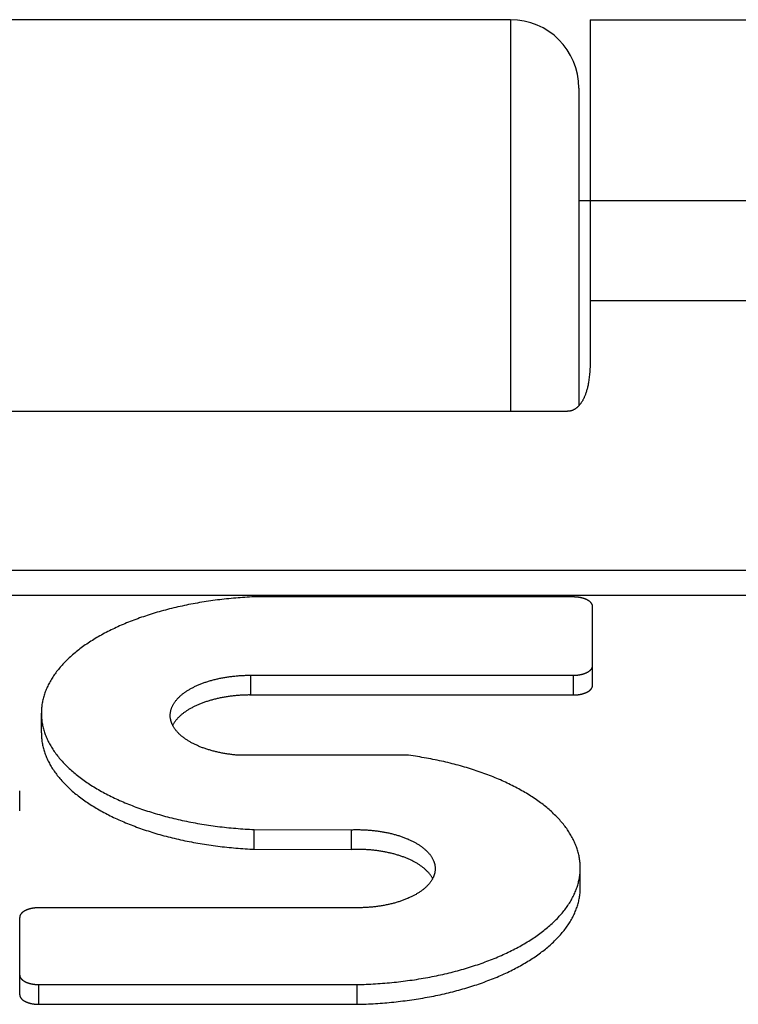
# Model space of a CAD drawing. Header units: inches. Extents: x 0 to 94.4, y 0 to 61.1.
# Tile 66 of 112: x 41.759 to 42.075, y 54.814 to 55.246. Entities that reach past the tile are written whole.
import ezdxf

# ---------------------------------------------------------------- set-up
doc = ezdxf.new("R2010")
doc.units = ezdxf.units.IN
doc.header["$LTSCALE"] = 5.194444
doc.header["$MEASUREMENT"] = 0
doc.layers.add('DOOR_ASSEMBLY', color=7, linetype='CONTINUOUS')

msp = doc.modelspace()

# ---------------------------------------------------------------- linework, layer by layer
at = {"layer": 'DOOR_ASSEMBLY', "color": 7, "linetype": 'Continuous'}
for p, q in [((41.9747, 55.24588), (41.2947, 55.24588)), ((41.9747, 55.24588), (41.9747, 55.07402)), ((42.0097, 55.24588), (42.3717, 55.24588)), ((42.0047, 55.21588), (42.0047, 55.07648)), ((42.0097, 55.16638), (42.0047, 55.16638)), ((42.0097, 55.1226), (42.37191, 55.1226)), ((41.2697, 55.07402), (41.9997, 55.07402)), ((40.8977, 55.00427), (42.3717, 55.00427)), ((40.8977, 54.99338), (42.3717, 54.99338)), ((42.0023, 54.99254), (41.86118, 54.99254)), ((42.0107, 54.95373), (42.0107, 54.98834)), ((41.8602, 54.95819), (42.0023, 54.95819)), ((41.86066, 54.94953), (41.86066, 54.95819)), ((42.0023, 54.94953), (42.0023, 54.95819)), ((41.8602, 54.94953), (42.0023, 54.94953)), ((41.7688, 54.93288), (41.7688, 54.94154)), ((41.92898, 54.92319), (41.85418, 54.92319)), ((41.7593, 54.89868), (41.7593, 54.90744)), ((41.86225, 54.89049), (41.90497, 54.8904)), ((41.86225, 54.88183), (41.86225, 54.89049)), ((41.90497, 54.88174), (41.90497, 54.8904)), ((41.86225, 54.88183), (41.90497, 54.88174)), ((42.0053, 54.86498), (42.0053, 54.87379)), ((41.90777, 54.85614), (41.7677, 54.85614)), ((41.7593, 54.81798), (41.7593, 54.85194)), ((41.7677, 54.82244), (41.90732, 54.82244)), ((41.7677, 54.81378), (41.7677, 54.82244)), ((41.90732, 54.81378), (41.90732, 54.82244)), ((41.7677, 54.81378), (41.90732, 54.81378))]:
    msp.add_line(p, q, dxfattribs=at)
for points in [[(42.0097, 55.24588), (42.00969, 55.09751), (42.00969, 55.09666), (42.00967, 55.09582), (42.00965, 55.09499), (42.00962, 55.09418), (42.00959, 55.09338), (42.00955, 55.09261), (42.0095, 55.09188), (42.00945, 55.09117), (42.00939, 55.0905), (42.00933, 55.08986), (42.00927, 55.08924), (42.0092, 55.08865), (42.00912, 55.08808), (42.00904, 55.08753), (42.00896, 55.08701), (42.00888, 55.0865), (42.00879, 55.08602), (42.0087, 55.08555), (42.0086, 55.0851), (42.0085, 55.08467), (42.00841, 55.08425), (42.0083, 55.08385), (42.0082, 55.08346), (42.0081, 55.08309), (42.00799, 55.08273), (42.00788, 55.08238), (42.00777, 55.08204), (42.00765, 55.08171), (42.00754, 55.0814), (42.00742, 55.08109), (42.00731, 55.0808), (42.00719, 55.08052), (42.00707, 55.08025), (42.00695, 55.07998), (42.00683, 55.07973), (42.00671, 55.07948), (42.00659, 55.07925), (42.00647, 55.07902), (42.00635, 55.07879), (42.00623, 55.07858), (42.0061, 55.07838), (42.00598, 55.07818), (42.00586, 55.07799), (42.00574, 55.0778), (42.00561, 55.07762), (42.00549, 55.07745), (42.00537, 55.07729), (42.00524, 55.07713), (42.00512, 55.07697), (42.005, 55.07682), (42.00488, 55.07668), (42.00476, 55.07654), (42.00463, 55.07641), (42.00451, 55.07628), (42.00439, 55.07616), (42.00427, 55.07604), (42.00415, 55.07593), (42.00403, 55.07582), (42.00391, 55.07572), (42.0038, 55.07562), (42.00368, 55.07552), (42.00356, 55.07543), (42.00344, 55.07534), (42.00333, 55.07525), (42.00321, 55.07517), (42.00309, 55.07509), (42.00298, 55.07502), (42.00286, 55.07495), (42.00275, 55.07488), (42.00264, 55.07482), (42.00252, 55.07475), (42.00241, 55.07469), (42.0023, 55.07464), (42.00219, 55.07458), (42.00207, 55.07453), (42.00196, 55.07449), (42.00185, 55.07444), (42.00174, 55.0744), (42.00163, 55.07436), (42.00152, 55.07432), (42.00141, 55.07428), (42.0013, 55.07425), (42.0012, 55.07422), (42.00109, 55.07419), (42.00098, 55.07417), (42.00087, 55.07414), (42.00076, 55.07412), (42.00066, 55.0741), (42.00055, 55.07408), (42.00044, 55.07407), (42.00034, 55.07405), (42.00023, 55.07404), (42.00012, 55.07403), (42.00002, 55.07403), (41.99991, 55.07402), (41.9998, 55.07402), (41.9997, 55.07402)], [(42.0097, 55.1665), (42.37191, 55.1665)], [(42.0097, 55.16647), (42.37191, 55.16647)], [(41.86118, 54.99254), (41.86017, 54.99249), (41.85915, 54.99243), (41.85813, 54.99237), (41.85712, 54.9923), (41.85611, 54.99223), (41.8551, 54.99215), (41.85409, 54.99207), (41.85308, 54.99198), (41.85207, 54.99188), (41.85107, 54.99179), (41.85007, 54.99168), (41.84907, 54.99157), (41.84807, 54.99146), (41.84708, 54.99134), (41.84608, 54.99122), (41.84509, 54.99109), (41.8441, 54.99096), (41.84312, 54.99082), (41.84214, 54.99068), (41.84116, 54.99053), (41.84018, 54.99038), (41.83921, 54.99022), (41.83824, 54.99005), (41.83727, 54.98989), (41.83631, 54.98972), (41.83535, 54.98954), (41.83439, 54.98936), (41.83344, 54.98917), (41.83249, 54.98898), (41.83155, 54.98878), (41.83061, 54.98858), (41.82967, 54.98838), (41.82874, 54.98817), (41.82781, 54.98795), (41.82688, 54.98773), (41.82596, 54.98751), (41.82505, 54.98728), (41.82414, 54.98705), (41.82323, 54.98681), (41.82233, 54.98657), (41.82143, 54.98632), (41.82054, 54.98607), (41.81966, 54.98581), (41.81877, 54.98555), (41.8179, 54.98529), (41.81703, 54.98502), (41.81616, 54.98475), (41.8153, 54.98447), (41.81445, 54.98419), (41.8136, 54.9839), (41.81276, 54.98361), (41.81192, 54.98332), (41.81109, 54.98302), (41.81027, 54.98272), (41.80945, 54.98241), (41.80863, 54.9821), (41.80783, 54.98179), (41.80703, 54.98147), (41.80623, 54.98114), (41.80545, 54.98082), (41.80467, 54.98049), (41.80389, 54.98015), (41.80312, 54.97981), (41.80236, 54.97947), (41.80161, 54.97913), (41.80086, 54.97878), (41.80012, 54.97842), (41.79939, 54.97807), (41.79866, 54.97771), (41.79795, 54.97734), (41.79724, 54.97697), (41.79653, 54.9766), (41.79584, 54.97623), (41.79515, 54.97585), (41.79447, 54.97547), (41.79379, 54.97508), (41.79313, 54.97469), (41.79247, 54.9743), (41.79182, 54.97391), (41.79118, 54.97351), (41.79054, 54.97311), (41.78992, 54.9727), (41.7893, 54.9723), (41.78869, 54.97188), (41.78809, 54.97147), (41.78749, 54.97105), (41.78691, 54.97063), (41.78633, 54.97021), (41.78576, 54.96979), (41.78521, 54.96936), (41.78465, 54.96893), (41.78411, 54.96849), (41.78358, 54.96806), (41.78305, 54.96762), (41.78254, 54.96718), (41.78203, 54.96673), (41.78153, 54.96629), (41.78104, 54.96584), (41.78056, 54.96538), (41.78009, 54.96493), (41.77963, 54.96447), (41.77918, 54.96402), (41.77873, 54.96355), (41.7783, 54.96309), (41.77787, 54.96263), (41.77745, 54.96216), (41.77705, 54.96169), (41.77665, 54.96122), (41.77626, 54.96075), (41.77588, 54.96027), (41.77551, 54.95979), (41.77516, 54.95931), (41.77481, 54.95883), (41.77446, 54.95835), (41.77413, 54.95787), (41.77381, 54.95738), (41.7735, 54.95689), (41.7732, 54.95641), (41.77291, 54.95591), (41.77263, 54.95542), (41.77235, 54.95493), (41.77209, 54.95444), (41.77184, 54.95394), (41.7716, 54.95344), (41.77136, 54.95294), (41.77114, 54.95245), (41.77093, 54.95195), (41.77073, 54.95144), (41.77053, 54.95094), (41.77035, 54.95044), (41.77018, 54.94993), (41.77002, 54.94943), (41.76986, 54.94892), (41.76972, 54.94842), (41.76959, 54.94791), (41.76947, 54.9474), (41.76936, 54.94689), (41.76925, 54.94638), (41.76916, 54.94587), (41.76908, 54.94536), (41.76901, 54.94485), (41.76895, 54.94434), (41.7689, 54.94383), (41.76886, 54.94332), (41.76883, 54.94281), (41.76881, 54.9423), (41.7688, 54.94179), (41.7688, 54.94154)], [(42.0107, 54.98834), (42.01069, 54.98842), (42.01069, 54.9885), (42.01068, 54.98858), (42.01067, 54.98866), (42.01066, 54.98874), (42.01064, 54.98881), (42.01062, 54.98889), (42.0106, 54.98897), (42.01058, 54.98905), (42.01055, 54.98912), (42.01052, 54.9892), (42.01049, 54.98928), (42.01045, 54.98935), (42.01041, 54.98943), (42.01037, 54.98951), (42.01032, 54.98958), (42.01028, 54.98966), (42.01022, 54.98973), (42.01017, 54.9898), (42.01012, 54.98988), (42.01006, 54.98995), (42.01, 54.99002), (42.00993, 54.99009), (42.00986, 54.99017), (42.00979, 54.99024), (42.00972, 54.99031), (42.00965, 54.99038), (42.00957, 54.99044), (42.00949, 54.99051), (42.00941, 54.99058), (42.00932, 54.99064), (42.00924, 54.99071), (42.00915, 54.99077), (42.00905, 54.99084), (42.00896, 54.9909), (42.00886, 54.99096), (42.00876, 54.99102), (42.00866, 54.99108), (42.00856, 54.99114), (42.00845, 54.9912), (42.00835, 54.99126), (42.00824, 54.99131), (42.00812, 54.99137), (42.00801, 54.99142), (42.00789, 54.99148), (42.00778, 54.99153), (42.00766, 54.99158), (42.00753, 54.99163), (42.00741, 54.99168), (42.00728, 54.99172), (42.00716, 54.99177), (42.00703, 54.99181), (42.0069, 54.99186), (42.00677, 54.9919), (42.00663, 54.99194), (42.0065, 54.99198), (42.00636, 54.99202), (42.00622, 54.99206), (42.00608, 54.99209), (42.00594, 54.99213), (42.0058, 54.99216), (42.00566, 54.99219), (42.00551, 54.99222), (42.00536, 54.99225), (42.00522, 54.99228), (42.00507, 54.99231), (42.00492, 54.99233), (42.00477, 54.99236), (42.00462, 54.99238), (42.00447, 54.9924), (42.00432, 54.99242), (42.00417, 54.99244), (42.00401, 54.99245), (42.00386, 54.99247), (42.0037, 54.99248), (42.00355, 54.9925), (42.00339, 54.99251), (42.00324, 54.99252), (42.00308, 54.99253), (42.00292, 54.99253), (42.00277, 54.99254), (42.00261, 54.99254), (42.00245, 54.99254), (42.0023, 54.99254)], [(42.0023, 54.95819), (42.00245, 54.95819), (42.00261, 54.9582), (42.00277, 54.9582), (42.00292, 54.95821), (42.00308, 54.95821), (42.00324, 54.95822), (42.00339, 54.95823), (42.00355, 54.95824), (42.0037, 54.95825), (42.00386, 54.95827), (42.00401, 54.95828), (42.00417, 54.9583), (42.00432, 54.95832), (42.00447, 54.95834), (42.00462, 54.95836), (42.00477, 54.95838), (42.00492, 54.9584), (42.00507, 54.95843), (42.00522, 54.95846), (42.00536, 54.95848), (42.00551, 54.95851), (42.00566, 54.95854), (42.0058, 54.95858), (42.00594, 54.95861), (42.00608, 54.95864), (42.00622, 54.95868), (42.00636, 54.95872), (42.0065, 54.95876), (42.00663, 54.9588), (42.00677, 54.95884), (42.0069, 54.95888), (42.00703, 54.95892), (42.00716, 54.95897), (42.00728, 54.95901), (42.00741, 54.95906), (42.00753, 54.95911), (42.00766, 54.95916), (42.00778, 54.95921), (42.00789, 54.95926), (42.00801, 54.95931), (42.00812, 54.95937), (42.00824, 54.95942), (42.00835, 54.95948), (42.00845, 54.95954), (42.00856, 54.95959), (42.00866, 54.95965), (42.00876, 54.95971), (42.00886, 54.95977), (42.00896, 54.95984), (42.00905, 54.9599), (42.00915, 54.95996), (42.00924, 54.96003), (42.00932, 54.96009), (42.00941, 54.96016), (42.00949, 54.96023), (42.00957, 54.96029), (42.00965, 54.96036), (42.00972, 54.96043), (42.00979, 54.9605), (42.00986, 54.96057), (42.00993, 54.96064), (42.01, 54.96071), (42.01006, 54.96079), (42.01012, 54.96086), (42.01017, 54.96093), (42.01022, 54.96101), (42.01028, 54.96108), (42.01032, 54.96116), (42.01037, 54.96123), (42.01041, 54.96131), (42.01045, 54.96138), (42.01049, 54.96146), (42.01052, 54.96154), (42.01055, 54.96161), (42.01058, 54.96169), (42.0106, 54.96177), (42.01062, 54.96185), (42.01064, 54.96192), (42.01066, 54.962), (42.01067, 54.96208), (42.01068, 54.96216), (42.01069, 54.96224), (42.01069, 54.96231), (42.0107, 54.96239)], [(41.82536, 54.94054), (41.82536, 54.94079), (41.82537, 54.94102), (41.82539, 54.94125), (41.82541, 54.94148), (41.82543, 54.94171), (41.82547, 54.94194), (41.82551, 54.94217), (41.82555, 54.9424), (41.82561, 54.94263), (41.82566, 54.94286), (41.82573, 54.94309), (41.8258, 54.94332), (41.82587, 54.94354), (41.82595, 54.94377), (41.82604, 54.944), (41.82613, 54.94422), (41.82623, 54.94445), (41.82634, 54.94467), (41.82645, 54.9449), (41.82657, 54.94512), (41.82669, 54.94534), (41.82682, 54.94557), (41.82695, 54.94579), (41.82709, 54.94601), (41.82724, 54.94623), (41.82739, 54.94644), (41.82755, 54.94666), (41.82771, 54.94688), (41.82788, 54.94709), (41.82805, 54.94731), (41.82823, 54.94752), (41.82842, 54.94773), (41.82861, 54.94794), (41.8288, 54.94815), (41.82901, 54.94836), (41.82921, 54.94856), (41.82943, 54.94877), (41.82964, 54.94897), (41.82987, 54.94918), (41.8301, 54.94938), (41.83033, 54.94958), (41.83057, 54.94977), (41.83081, 54.94997), (41.83106, 54.95016), (41.83132, 54.95036), (41.83157, 54.95055), (41.83184, 54.95074), (41.83211, 54.95092), (41.83238, 54.95111), (41.83266, 54.95129), (41.83295, 54.95148), (41.83323, 54.95166), (41.83353, 54.95184), (41.83382, 54.95201), (41.83413, 54.95219), (41.83443, 54.95236), (41.83475, 54.95253), (41.83506, 54.9527), (41.83538, 54.95286), (41.83571, 54.95303), (41.83603, 54.95319), (41.83637, 54.95335), (41.8367, 54.95351), (41.83705, 54.95366), (41.83739, 54.95382), (41.83774, 54.95397), (41.83809, 54.95412), (41.83845, 54.95426), (41.83881, 54.95441), (41.83918, 54.95455), (41.83955, 54.95469), (41.83992, 54.95483), (41.84029, 54.95496), (41.84067, 54.95509), (41.84105, 54.95522), (41.84144, 54.95535), (41.84183, 54.95547), (41.84222, 54.95559), (41.84262, 54.95571), (41.84302, 54.95583), (41.84342, 54.95594), (41.84382, 54.95606), (41.84423, 54.95617), (41.84464, 54.95627), (41.84505, 54.95637), (41.84547, 54.95648), (41.84589, 54.95657), (41.84631, 54.95667), (41.84673, 54.95676), (41.84715, 54.95685), (41.84758, 54.95694), (41.84801, 54.95702), (41.84845, 54.9571), (41.84888, 54.95718), (41.84932, 54.95726), (41.84975, 54.95733), (41.85019, 54.9574), (41.85064, 54.95747), (41.85108, 54.95753), (41.85153, 54.95759), (41.85197, 54.95765), (41.85242, 54.95771), (41.85287, 54.95776), (41.85332, 54.95781), (41.85377, 54.95785), (41.85423, 54.9579), (41.85468, 54.95794), (41.85514, 54.95798), (41.85559, 54.95801), (41.85605, 54.95804), (41.85651, 54.95807), (41.85697, 54.9581), (41.85743, 54.95812), (41.85789, 54.95814), (41.85835, 54.95816), (41.85881, 54.95817), (41.85927, 54.95818), (41.85973, 54.95819), (41.8602, 54.95819)], [(42.0023, 54.94953), (42.00245, 54.94953), (42.0026, 54.94954), (42.00276, 54.94954), (42.00291, 54.94954), (42.00306, 54.94955), (42.00321, 54.94956), (42.00337, 54.94957), (42.00352, 54.94958), (42.00367, 54.94959), (42.00382, 54.9496), (42.00397, 54.94962), (42.00412, 54.94963), (42.00427, 54.94965), (42.00442, 54.94967), (42.00457, 54.94969), (42.00472, 54.94971), (42.00486, 54.94973), (42.00501, 54.94976), (42.00515, 54.94978), (42.0053, 54.94981), (42.00544, 54.94984), (42.00558, 54.94987), (42.00572, 54.9499), (42.00586, 54.94993), (42.006, 54.94996), (42.00614, 54.95), (42.00627, 54.95003), (42.00641, 54.95007), (42.00654, 54.95011), (42.00667, 54.95015), (42.0068, 54.95019), (42.00693, 54.95023), (42.00706, 54.95027), (42.00718, 54.95032), (42.00731, 54.95036), (42.00743, 54.95041), (42.00755, 54.95046), (42.00767, 54.9505), (42.00779, 54.95055), (42.0079, 54.95061), (42.00801, 54.95066), (42.00813, 54.95071), (42.00824, 54.95076), (42.00834, 54.95082), (42.00845, 54.95087), (42.00855, 54.95093), (42.00865, 54.95099), (42.00875, 54.95105), (42.00885, 54.95111), (42.00894, 54.95117), (42.00904, 54.95123), (42.00913, 54.95129), (42.00922, 54.95135), (42.0093, 54.95142), (42.00938, 54.95148), (42.00947, 54.95155), (42.00954, 54.95161), (42.00962, 54.95168), (42.0097, 54.95174), (42.00977, 54.95181), (42.00984, 54.95188), (42.0099, 54.95195), (42.00997, 54.95202), (42.01003, 54.95209), (42.01009, 54.95216), (42.01014, 54.95223), (42.0102, 54.9523), (42.01025, 54.95238), (42.01029, 54.95245), (42.01034, 54.95252), (42.01038, 54.9526), (42.01042, 54.95267), (42.01046, 54.95275), (42.01049, 54.95282), (42.01053, 54.95289), (42.01056, 54.95297), (42.01058, 54.95305), (42.01061, 54.95312), (42.01063, 54.9532), (42.01065, 54.95327), (42.01066, 54.95335), (42.01067, 54.95343), (42.01068, 54.9535), (42.01069, 54.95358), (42.01069, 54.95366), (42.0107, 54.95373)], [(41.8602, 54.94953), (41.85974, 54.94953), (41.85928, 54.94952), (41.85883, 54.94951), (41.85837, 54.9495), (41.85791, 54.94948), (41.85746, 54.94946), (41.857, 54.94944), (41.85655, 54.94941), (41.85609, 54.94938), (41.85564, 54.94935), (41.85519, 54.94932), (41.85473, 54.94928), (41.85428, 54.94924), (41.85383, 54.9492), (41.85339, 54.94915), (41.85294, 54.94911), (41.85249, 54.94905), (41.85205, 54.949), (41.8516, 54.94894), (41.85116, 54.94888), (41.85072, 54.94882), (41.85028, 54.94875), (41.84985, 54.94869), (41.84941, 54.94861), (41.84898, 54.94854), (41.84855, 54.94846), (41.84812, 54.94838), (41.84769, 54.9483), (41.84727, 54.94821), (41.84685, 54.94813), (41.84642, 54.94803), (41.84601, 54.94794), (41.84559, 54.94784), (41.84518, 54.94775), (41.84477, 54.94764), (41.84436, 54.94754), (41.84396, 54.94743), (41.84355, 54.94732), (41.84316, 54.94721), (41.84276, 54.9471), (41.84237, 54.94698), (41.84198, 54.94686), (41.84159, 54.94674), (41.84121, 54.94661), (41.84083, 54.94648), (41.84045, 54.94635), (41.84008, 54.94622), (41.8397, 54.94609), (41.83934, 54.94595), (41.83898, 54.94581), (41.83862, 54.94567), (41.83826, 54.94553), (41.83791, 54.94538), (41.83756, 54.94523), (41.83722, 54.94508), (41.83688, 54.94493), (41.83654, 54.94477), (41.83621, 54.94461), (41.83588, 54.94445), (41.83555, 54.94429), (41.83523, 54.94413), (41.83492, 54.94396), (41.83461, 54.94379), (41.8343, 54.94362), (41.834, 54.94345), (41.8337, 54.94328), (41.83341, 54.9431), (41.83312, 54.94293), (41.83284, 54.94275), (41.83256, 54.94256), (41.83228, 54.94238), (41.83201, 54.9422), (41.83175, 54.94201), (41.83149, 54.94182), (41.83123, 54.94163), (41.83098, 54.94144), (41.83073, 54.94125), (41.83049, 54.94105), (41.83026, 54.94086), (41.83003, 54.94066), (41.8298, 54.94046), (41.82958, 54.94026), (41.82937, 54.94006), (41.82916, 54.93985), (41.82896, 54.93965), (41.82876, 54.93944), (41.82856, 54.93923), (41.82838, 54.93902), (41.82819, 54.93881), (41.82802, 54.9386), (41.82784, 54.93839), (41.82768, 54.93818), (41.82752, 54.93796), (41.82736, 54.93775), (41.82721, 54.93753), (41.82707, 54.93731), (41.82693, 54.9371), (41.8268, 54.93688), (41.82667, 54.93666), (41.82655, 54.93644), (41.82644, 54.93621), (41.82644, 54.93621)], [(41.7688, 54.94154), (41.7688, 54.94128), (41.76881, 54.94076), (41.76883, 54.94025), (41.76886, 54.93974), (41.7689, 54.93923), (41.76895, 54.93872), (41.76901, 54.93821), (41.76908, 54.9377), (41.76917, 54.93719), (41.76926, 54.93668), (41.76936, 54.93617), (41.76947, 54.93566), (41.7696, 54.93515), (41.76973, 54.93465), (41.76987, 54.93414), (41.77002, 54.93363), (41.77019, 54.93313), (41.77036, 54.93263), (41.77054, 54.93212), (41.77074, 54.93162), (41.77094, 54.93112), (41.77115, 54.93062), (41.77138, 54.93012), (41.77161, 54.92962), (41.77185, 54.92912), (41.7721, 54.92863), (41.77237, 54.92813), (41.77264, 54.92764), (41.77292, 54.92715), (41.77321, 54.92666), (41.77352, 54.92617), (41.77383, 54.92568), (41.77415, 54.9252), (41.77448, 54.92471), (41.77482, 54.92423), (41.77517, 54.92375), (41.77553, 54.92327), (41.7759, 54.92279), (41.77628, 54.92232), (41.77667, 54.92185), (41.77707, 54.92138), (41.77747, 54.92091), (41.77789, 54.92044), (41.77832, 54.91997), (41.77875, 54.91951), (41.7792, 54.91905), (41.77965, 54.91859), (41.78011, 54.91814), (41.78058, 54.91768), (41.78106, 54.91723), (41.78155, 54.91678), (41.78205, 54.91633), (41.78256, 54.91589), (41.78308, 54.91545), (41.7836, 54.91501), (41.78414, 54.91457), (41.78468, 54.91414), (41.78523, 54.91371), (41.78579, 54.91328), (41.78636, 54.91286), (41.78694, 54.91243), (41.78752, 54.91201), (41.78812, 54.9116), (41.78872, 54.91118), (41.78933, 54.91077), (41.78995, 54.91037), (41.79057, 54.90996), (41.79121, 54.90956), (41.79185, 54.90916), (41.7925, 54.90877), (41.79316, 54.90837), (41.79382, 54.90799), (41.7945, 54.9076), (41.79518, 54.90722), (41.79587, 54.90684), (41.79656, 54.90647), (41.79727, 54.9061), (41.79798, 54.90573), (41.7987, 54.90536), (41.79942, 54.905), (41.80016, 54.90465), (41.8009, 54.90429), (41.80164, 54.90394), (41.8024, 54.9036), (41.80316, 54.90326), (41.80393, 54.90292), (41.8047, 54.90258), (41.80548, 54.90225), (41.80627, 54.90193), (41.80706, 54.9016), (41.80786, 54.90129), (41.80867, 54.90097), (41.80948, 54.90066), (41.8103, 54.90035), (41.81113, 54.90005), (41.81196, 54.89975), (41.8128, 54.89946), (41.81364, 54.89917), (41.81449, 54.89888), (41.81534, 54.8986), (41.8162, 54.89833), (41.81707, 54.89805), (41.81794, 54.89778), (41.81881, 54.89752), (41.8197, 54.89726), (41.82058, 54.89701), (41.82147, 54.89675), (41.82237, 54.89651), (41.82327, 54.89627), (41.82418, 54.89603), (41.82509, 54.8958), (41.826, 54.89557), (41.82692, 54.89534), (41.82785, 54.89513), (41.82878, 54.89491), (41.82971, 54.8947), (41.83065, 54.8945), (41.83159, 54.89429), (41.83253, 54.8941), (41.83348, 54.89391), (41.83444, 54.89372), (41.83539, 54.89354), (41.83635, 54.89336), (41.83732, 54.89319), (41.83828, 54.89302), (41.83925, 54.89286), (41.84023, 54.8927), (41.8412, 54.89255), (41.84218, 54.8924), (41.84317, 54.89226), (41.84415, 54.89212), (41.84514, 54.89199), (41.84613, 54.89186), (41.84712, 54.89174), (41.84812, 54.89162), (41.84911, 54.89151), (41.85011, 54.8914), (41.85112, 54.8913), (41.85212, 54.8912), (41.85313, 54.89111), (41.85413, 54.89102), (41.85514, 54.89093), (41.85615, 54.89086), (41.85717, 54.89078), (41.85818, 54.89071), (41.8592, 54.89065), (41.86021, 54.89059), (41.86123, 54.89054), (41.86225, 54.89049)], [(41.85418, 54.92319), (41.85372, 54.92324), (41.85327, 54.92328), (41.85282, 54.92333), (41.85237, 54.92339), (41.85192, 54.92344), (41.85148, 54.9235), (41.85103, 54.92356), (41.85059, 54.92363), (41.85015, 54.92369), (41.84971, 54.92376), (41.84927, 54.92384), (41.84883, 54.92391), (41.8484, 54.92399), (41.84796, 54.92407), (41.84753, 54.92416), (41.84711, 54.92425), (41.84668, 54.92434), (41.84626, 54.92443), (41.84584, 54.92452), (41.84542, 54.92462), (41.84501, 54.92472), (41.84459, 54.92483), (41.84418, 54.92493), (41.84378, 54.92504), (41.84337, 54.92515), (41.84297, 54.92527), (41.84257, 54.92539), (41.84218, 54.92551), (41.84179, 54.92563), (41.8414, 54.92575), (41.84101, 54.92588), (41.84063, 54.92601), (41.84025, 54.92614), (41.83988, 54.92628), (41.8395, 54.92641), (41.83914, 54.92655), (41.83877, 54.9267), (41.83841, 54.92684), (41.83805, 54.92699), (41.8377, 54.92714), (41.83735, 54.92729), (41.83701, 54.92744), (41.83667, 54.9276), (41.83633, 54.92775), (41.836, 54.92791), (41.83567, 54.92808), (41.83535, 54.92824), (41.83503, 54.92841), (41.83471, 54.92858), (41.8344, 54.92875), (41.83409, 54.92892), (41.83379, 54.92909), (41.83349, 54.92927), (41.8332, 54.92945), (41.83291, 54.92963), (41.83263, 54.92981), (41.83235, 54.93), (41.83208, 54.93018), (41.83181, 54.93037), (41.83155, 54.93056), (41.83129, 54.93075), (41.83103, 54.93095), (41.83078, 54.93114), (41.83054, 54.93134), (41.8303, 54.93153), (41.83007, 54.93173), (41.82984, 54.93193), (41.82962, 54.93214), (41.8294, 54.93234), (41.82919, 54.93255), (41.82898, 54.93275), (41.82878, 54.93296), (41.82859, 54.93317), (41.8284, 54.93338), (41.82821, 54.93359), (41.82803, 54.9338), (41.82786, 54.93402), (41.82769, 54.93423), (41.82753, 54.93445), (41.82737, 54.93467), (41.82722, 54.93488), (41.82708, 54.9351), (41.82694, 54.93532), (41.8268, 54.93555), (41.82667, 54.93577), (41.82655, 54.93599), (41.82644, 54.93621), (41.82633, 54.93644), (41.82622, 54.93666), (41.82612, 54.93689), (41.82603, 54.93711), (41.82594, 54.93734), (41.82586, 54.93757), (41.82579, 54.9378), (41.82572, 54.93802), (41.82566, 54.93825), (41.8256, 54.93848), (41.82555, 54.93871), (41.8255, 54.93894), (41.82546, 54.93917), (41.82543, 54.9394), (41.8254, 54.93963), (41.82538, 54.93986), (41.82537, 54.94009), (41.82536, 54.94033), (41.82536, 54.94054)], [(41.7688, 54.93288), (41.7688, 54.93262), (41.76881, 54.93211), (41.76883, 54.9316), (41.76886, 54.93109), (41.7689, 54.93058), (41.76895, 54.93008), (41.76901, 54.92957), (41.76908, 54.92906), (41.76916, 54.92856), (41.76925, 54.92805), (41.76935, 54.92754), (41.76946, 54.92704), (41.76959, 54.92653), (41.76972, 54.92603), (41.76986, 54.92553), (41.77001, 54.92503), (41.77017, 54.92452), (41.77034, 54.92402), (41.77052, 54.92352), (41.77071, 54.92302), (41.77091, 54.92253), (41.77112, 54.92203), (41.77134, 54.92153), (41.77157, 54.92104), (41.77181, 54.92054), (41.77206, 54.92005), (41.77232, 54.91956), (41.77259, 54.91907), (41.77287, 54.91858), (41.77316, 54.91809), (41.77345, 54.91761), (41.77376, 54.91712), (41.77408, 54.91664), (41.77441, 54.91616), (41.77474, 54.91568), (41.77509, 54.9152), (41.77544, 54.91473), (41.77581, 54.91425), (41.77618, 54.91378), (41.77657, 54.91331), (41.77696, 54.91284), (41.77736, 54.91237), (41.77777, 54.91191), (41.77819, 54.91145), (41.77862, 54.91099), (41.77906, 54.91053), (41.77951, 54.91007), (41.77997, 54.90962), (41.78043, 54.90917), (41.78091, 54.90872), (41.78139, 54.90827), (41.78188, 54.90783), (41.78238, 54.90738), (41.78289, 54.90694), (41.78341, 54.90651), (41.78394, 54.90607), (41.78447, 54.90564), (41.78502, 54.90521), (41.78557, 54.90479), (41.78613, 54.90436), (41.7867, 54.90394), (41.78728, 54.90352), (41.78787, 54.90311), (41.78846, 54.9027), (41.78906, 54.90229), (41.78967, 54.90188), (41.79029, 54.90148), (41.79092, 54.90108), (41.79155, 54.90068), (41.7922, 54.90029), (41.79285, 54.8999), (41.79351, 54.89951), (41.79417, 54.89913), (41.79484, 54.89875), (41.79552, 54.89837), (41.79621, 54.898), (41.79691, 54.89762), (41.79761, 54.89726), (41.79832, 54.89689), (41.79904, 54.89653), (41.79976, 54.89618), (41.80049, 54.89582), (41.80123, 54.89548), (41.80198, 54.89513), (41.80273, 54.89479), (41.80349, 54.89445), (41.80425, 54.89412), (41.80503, 54.89379), (41.8058, 54.89346), (41.80659, 54.89314), (41.80738, 54.89282), (41.80818, 54.8925), (41.80898, 54.89219), (41.80979, 54.89189), (41.81061, 54.89158), (41.81143, 54.89128), (41.81226, 54.89099), (41.81309, 54.8907), (41.81393, 54.89041), (41.81477, 54.89013), (41.81562, 54.88985), (41.81648, 54.88958), (41.81734, 54.88931), (41.81821, 54.88904), (41.81908, 54.88878), (41.81996, 54.88852), (41.82084, 54.88827), (41.82173, 54.88802), (41.82262, 54.88778), (41.82352, 54.88754), (41.82442, 54.88731), (41.82532, 54.88708), (41.82623, 54.88685), (41.82715, 54.88663), (41.82807, 54.88641), (41.82899, 54.8862), (41.82992, 54.88599), (41.83085, 54.88579), (41.83179, 54.88559), (41.83273, 54.8854), (41.83367, 54.88521), (41.83462, 54.88503), (41.83557, 54.88485), (41.83652, 54.88467), (41.83748, 54.8845), (41.83844, 54.88434), (41.8394, 54.88418), (41.84037, 54.88402), (41.84134, 54.88387), (41.84231, 54.88372), (41.84329, 54.88358), (41.84427, 54.88345), (41.84525, 54.88332), (41.84624, 54.88319), (41.84722, 54.88307), (41.84821, 54.88295), (41.8492, 54.88284), (41.8502, 54.88273), (41.85119, 54.88263), (41.85219, 54.88253), (41.85319, 54.88244), (41.85419, 54.88235), (41.85519, 54.88227), (41.8562, 54.88219), (41.8572, 54.88212), (41.85821, 54.88205), (41.85922, 54.88199), (41.86023, 54.88193), (41.86124, 54.88188), (41.86225, 54.88183)], [(42.0053, 54.87379), (42.00529, 54.8743), (42.00527, 54.87482), (42.00524, 54.87533), (42.0052, 54.87584), (42.00515, 54.87635), (42.00509, 54.87686), (42.00502, 54.87738), (42.00494, 54.87789), (42.00485, 54.8784), (42.00475, 54.87891), (42.00464, 54.87942), (42.00452, 54.87992), (42.00439, 54.88043), (42.00425, 54.88094), (42.0041, 54.88145), (42.00394, 54.88195), (42.00377, 54.88246), (42.00359, 54.88296), (42.0034, 54.88347), (42.00319, 54.88397), (42.00298, 54.88447), (42.00276, 54.88497), (42.00253, 54.88547), (42.00229, 54.88597), (42.00204, 54.88646), (42.00178, 54.88696), (42.0015, 54.88745), (42.00122, 54.88795), (42.00093, 54.88844), (42.00063, 54.88893), (42.00032, 54.88942), (42, 54.8899), (41.99967, 54.89039), (41.99933, 54.89087), (41.99898, 54.89135), (41.99862, 54.89183), (41.99826, 54.89231), (41.99788, 54.89279), (41.99749, 54.89326), (41.99709, 54.89373), (41.99669, 54.8942), (41.99627, 54.89467), (41.99585, 54.89514), (41.99541, 54.8956), (41.99497, 54.89606), (41.99451, 54.89652), (41.99405, 54.89698), (41.99358, 54.89744), (41.9931, 54.89789), (41.99261, 54.89834), (41.99211, 54.89879), (41.99161, 54.89923), (41.99109, 54.89967), (41.99057, 54.90011), (41.99003, 54.90055), (41.98949, 54.90099), (41.98894, 54.90142), (41.98838, 54.90185), (41.98781, 54.90227), (41.98723, 54.9027), (41.98665, 54.90312), (41.98606, 54.90353), (41.98545, 54.90395), (41.98484, 54.90436), (41.98423, 54.90477), (41.9836, 54.90518), (41.98297, 54.90558), (41.98232, 54.90598), (41.98167, 54.90637), (41.98101, 54.90677), (41.98035, 54.90715), (41.97967, 54.90754), (41.97899, 54.90792), (41.9783, 54.9083), (41.97761, 54.90868), (41.9769, 54.90905), (41.97619, 54.90942), (41.97547, 54.90978), (41.97475, 54.91015), (41.97401, 54.9105), (41.97327, 54.91086), (41.97252, 54.91121), (41.97177, 54.91155), (41.97101, 54.9119), (41.97024, 54.91224), (41.96946, 54.91257), (41.96868, 54.9129), (41.96789, 54.91323), (41.9671, 54.91355), (41.9663, 54.91387), (41.96549, 54.91419), (41.96468, 54.9145), (41.96386, 54.91481), (41.96303, 54.91511), (41.9622, 54.91541), (41.96136, 54.9157), (41.96052, 54.91599), (41.95967, 54.91628), (41.95881, 54.91656), (41.95795, 54.91684), (41.95709, 54.91711), (41.95621, 54.91738), (41.95534, 54.91765), (41.95445, 54.91791), (41.95357, 54.91816), (41.95267, 54.91842), (41.95178, 54.91866), (41.95087, 54.91891), (41.94997, 54.91914), (41.94905, 54.91938), (41.94814, 54.91961), (41.94722, 54.91983), (41.94629, 54.92005), (41.94536, 54.92027), (41.94443, 54.92048), (41.94349, 54.92068), (41.94255, 54.92088), (41.9416, 54.92108), (41.94065, 54.92127), (41.93969, 54.92146), (41.93874, 54.92164), (41.93778, 54.92182), (41.93681, 54.92199), (41.93584, 54.92216), (41.93487, 54.92232), (41.9339, 54.92248), (41.93292, 54.92263), (41.93194, 54.92278), (41.93095, 54.92292), (41.92997, 54.92306), (41.92898, 54.92319)], [(41.90497, 54.8904), (41.90542, 54.89042), (41.90587, 54.89043), (41.90632, 54.89044), (41.90677, 54.89044), (41.90722, 54.89044), (41.90767, 54.89044), (41.90812, 54.89044), (41.90858, 54.89043), (41.90903, 54.89042), (41.90948, 54.89041), (41.90993, 54.89039), (41.91038, 54.89038), (41.91083, 54.89035), (41.91127, 54.89033), (41.91172, 54.8903), (41.91217, 54.89027), (41.91262, 54.89024), (41.91306, 54.8902), (41.91351, 54.89016), (41.91395, 54.89012), (41.91439, 54.89008), (41.91483, 54.89003), (41.91527, 54.88998), (41.91571, 54.88992), (41.91615, 54.88987), (41.91658, 54.88981), (41.91702, 54.88974), (41.91745, 54.88968), (41.91788, 54.88961), (41.91831, 54.88954), (41.91873, 54.88947), (41.91916, 54.88939), (41.91958, 54.88931), (41.92, 54.88923), (41.92042, 54.88914), (41.92084, 54.88906), (41.92125, 54.88897), (41.92166, 54.88887), (41.92207, 54.88878), (41.92248, 54.88868), (41.92288, 54.88858), (41.92328, 54.88847), (41.92368, 54.88837), (41.92407, 54.88826), (41.92447, 54.88815), (41.92485, 54.88803), (41.92524, 54.88792), (41.92562, 54.8878), (41.926, 54.88768), (41.92638, 54.88755), (41.92675, 54.88743), (41.92712, 54.8873), (41.92749, 54.88717), (41.92785, 54.88703), (41.92821, 54.8869), (41.92857, 54.88676), (41.92892, 54.88662), (41.92927, 54.88647), (41.92962, 54.88633), (41.92996, 54.88618), (41.93029, 54.88603), (41.93063, 54.88588), (41.93096, 54.88572), (41.93128, 54.88557), (41.9316, 54.88541), (41.93192, 54.88525), (41.93223, 54.88508), (41.93254, 54.88492), (41.93284, 54.88475), (41.93314, 54.88458), (41.93344, 54.88441), (41.93373, 54.88424), (41.93401, 54.88406), (41.93429, 54.88389), (41.93457, 54.88371), (41.93484, 54.88353), (41.93511, 54.88335), (41.93537, 54.88316), (41.93563, 54.88298), (41.93588, 54.88279), (41.93613, 54.8826), (41.93637, 54.88241), (41.93661, 54.88222), (41.93684, 54.88203), (41.93707, 54.88183), (41.93729, 54.88164), (41.93751, 54.88144), (41.93772, 54.88124), (41.93793, 54.88104), (41.93813, 54.88084), (41.93832, 54.88063), (41.93851, 54.88043), (41.9387, 54.88022), (41.93888, 54.88002), (41.93905, 54.87981), (41.93922, 54.8796), (41.93938, 54.87939), (41.93954, 54.87918), (41.93969, 54.87896), (41.93984, 54.87875), (41.93998, 54.87854), (41.94012, 54.87832), (41.94025, 54.8781), (41.94037, 54.87789), (41.94049, 54.87767), (41.9406, 54.87745), (41.94071, 54.87723), (41.94081, 54.87701), (41.9409, 54.87679), (41.94099, 54.87657), (41.94107, 54.87635), (41.94115, 54.87613), (41.94122, 54.8759), (41.94129, 54.87568), (41.94135, 54.87546), (41.9414, 54.87523), (41.94145, 54.87501), (41.94149, 54.87478), (41.94153, 54.87456), (41.94156, 54.87433), (41.94158, 54.87411), (41.9416, 54.87388), (41.94161, 54.87366), (41.94162, 54.87343), (41.94162, 54.87329)], [(41.94051, 54.86896), (41.9405, 54.86898), (41.94039, 54.8692), (41.94026, 54.86941), (41.94014, 54.86963), (41.94, 54.86984), (41.93987, 54.87005), (41.93972, 54.87026), (41.93957, 54.87047), (41.93942, 54.87068), (41.93926, 54.87089), (41.93909, 54.8711), (41.93892, 54.87131), (41.93874, 54.87151), (41.93856, 54.87172), (41.93837, 54.87192), (41.93818, 54.87212), (41.93798, 54.87232), (41.93778, 54.87252), (41.93757, 54.87272), (41.93736, 54.87292), (41.93714, 54.87311), (41.93691, 54.87331), (41.93668, 54.8735), (41.93645, 54.87369), (41.93621, 54.87388), (41.93597, 54.87407), (41.93572, 54.87425), (41.93546, 54.87444), (41.93521, 54.87462), (41.93494, 54.8748), (41.93468, 54.87498), (41.9344, 54.87516), (41.93413, 54.87533), (41.93384, 54.87551), (41.93356, 54.87568), (41.93327, 54.87585), (41.93297, 54.87602), (41.93267, 54.87619), (41.93237, 54.87635), (41.93206, 54.87651), (41.93175, 54.87667), (41.93143, 54.87683), (41.93111, 54.87699), (41.93079, 54.87714), (41.93046, 54.87729), (41.93013, 54.87744), (41.92979, 54.87759), (41.92945, 54.87774), (41.92911, 54.87788), (41.92876, 54.87802), (41.92841, 54.87816), (41.92805, 54.8783), (41.9277, 54.87843), (41.92733, 54.87856), (41.92697, 54.87869), (41.9266, 54.87882), (41.92623, 54.87894), (41.92585, 54.87907), (41.92547, 54.87918), (41.92509, 54.8793), (41.92471, 54.87942), (41.92432, 54.87953), (41.92393, 54.87964), (41.92354, 54.87975), (41.92314, 54.87985), (41.92274, 54.87995), (41.92234, 54.88005), (41.92194, 54.88015), (41.92153, 54.88024), (41.92112, 54.88033), (41.92071, 54.88042), (41.9203, 54.88051), (41.91989, 54.88059), (41.91947, 54.88067), (41.91905, 54.88075), (41.91863, 54.88083), (41.9182, 54.8809), (41.91778, 54.88097), (41.91735, 54.88103), (41.91692, 54.8811), (41.91649, 54.88116), (41.91606, 54.88122), (41.91562, 54.88127), (41.91519, 54.88133), (41.91475, 54.88138), (41.91432, 54.88142), (41.91388, 54.88147), (41.91344, 54.88151), (41.913, 54.88155), (41.91255, 54.88158), (41.91211, 54.88162), (41.91167, 54.88164), (41.91122, 54.88167), (41.91078, 54.8817), (41.91033, 54.88172), (41.90989, 54.88174), (41.90944, 54.88175), (41.90899, 54.88176), (41.90855, 54.88177), (41.9081, 54.88178), (41.90765, 54.88178), (41.9072, 54.88178), (41.90676, 54.88178), (41.90631, 54.88178), (41.90586, 54.88177), (41.90541, 54.88176), (41.90497, 54.88174)], [(41.90732, 54.82244), (41.90835, 54.82247), (41.90937, 54.8225), (41.91039, 54.82253), (41.91141, 54.82257), (41.91243, 54.82262), (41.91345, 54.82267), (41.91447, 54.82273), (41.91549, 54.82279), (41.9165, 54.82285), (41.91752, 54.82292), (41.91853, 54.823), (41.91954, 54.82308), (41.92055, 54.82317), (41.92156, 54.82326), (41.92257, 54.82336), (41.92357, 54.82346), (41.92458, 54.82356), (41.92558, 54.82368), (41.92657, 54.82379), (41.92757, 54.82391), (41.92856, 54.82404), (41.92955, 54.82417), (41.93054, 54.82431), (41.93153, 54.82445), (41.93251, 54.82459), (41.93349, 54.82474), (41.93446, 54.8249), (41.93544, 54.82506), (41.93641, 54.82523), (41.93737, 54.8254), (41.93834, 54.82557), (41.93929, 54.82575), (41.94025, 54.82594), (41.9412, 54.82613), (41.94215, 54.82632), (41.94309, 54.82652), (41.94403, 54.82672), (41.94497, 54.82693), (41.9459, 54.82715), (41.94683, 54.82736), (41.94775, 54.82759), (41.94867, 54.82781), (41.94959, 54.82804), (41.9505, 54.82828), (41.9514, 54.82852), (41.9523, 54.82877), (41.95319, 54.82902), (41.95408, 54.82927), (41.95497, 54.82953), (41.95585, 54.82979), (41.95672, 54.83006), (41.95759, 54.83033), (41.95845, 54.83061), (41.95931, 54.83089), (41.96016, 54.83117), (41.96101, 54.83146), (41.96185, 54.83175), (41.96269, 54.83205), (41.96351, 54.83235), (41.96434, 54.83266), (41.96515, 54.83297), (41.96596, 54.83328), (41.96677, 54.8336), (41.96756, 54.83392), (41.96835, 54.83425), (41.96914, 54.83458), (41.96992, 54.83491), (41.97069, 54.83525), (41.97145, 54.83559), (41.97221, 54.83593), (41.97296, 54.83628), (41.9737, 54.83664), (41.97444, 54.83699), (41.97517, 54.83735), (41.97589, 54.83772), (41.97661, 54.83808), (41.97731, 54.83845), (41.97801, 54.83883), (41.97871, 54.83921), (41.97939, 54.83959), (41.98007, 54.83997), (41.98074, 54.84036), (41.9814, 54.84075), (41.98205, 54.84114), (41.9827, 54.84154), (41.98334, 54.84194), (41.98397, 54.84235), (41.98459, 54.84275), (41.9852, 54.84317), (41.98581, 54.84358), (41.9864, 54.84399), (41.98699, 54.84441), (41.98757, 54.84484), (41.98814, 54.84526), (41.98871, 54.84569), (41.98926, 54.84612), (41.98981, 54.84655), (41.99034, 54.84699), (41.99087, 54.84743), (41.99139, 54.84787), (41.9919, 54.84831), (41.99241, 54.84876), (41.9929, 54.84921), (41.99338, 54.84966), (41.99386, 54.85012), (41.99432, 54.85057), (41.99478, 54.85103), (41.99523, 54.85149), (41.99567, 54.85196), (41.99609, 54.85242), (41.99651, 54.85289), (41.99692, 54.85336), (41.99733, 54.85383), (41.99772, 54.8543), (41.9981, 54.85478), (41.99847, 54.85526), (41.99883, 54.85573), (41.99919, 54.85622), (41.99953, 54.8567), (41.99986, 54.85718), (42.00019, 54.85767), (42.0005, 54.85816), (42.00081, 54.85865), (42.0011, 54.85914), (42.00139, 54.85963), (42.00166, 54.86012), (42.00193, 54.86062), (42.00218, 54.86111), (42.00243, 54.86161), (42.00267, 54.86211), (42.00289, 54.86261), (42.00311, 54.86311), (42.00331, 54.86361), (42.00351, 54.86411), (42.00369, 54.86462), (42.00387, 54.86512), (42.00403, 54.86563), (42.00419, 54.86613), (42.00433, 54.86664), (42.00447, 54.86715), (42.00459, 54.86766), (42.00471, 54.86817), (42.00481, 54.86868), (42.00491, 54.86919), (42.00499, 54.8697), (42.00507, 54.87021), (42.00513, 54.87072), (42.00518, 54.87123), (42.00523, 54.87174), (42.00526, 54.87226), (42.00528, 54.87277), (42.00529, 54.87328), (42.0053, 54.87364)], [(41.94162, 54.87329), (41.94162, 54.87321), (41.94162, 54.87298), (41.94161, 54.87275), (41.94159, 54.87253), (41.94157, 54.8723), (41.94154, 54.87208), (41.9415, 54.87185), (41.94146, 54.87163), (41.94141, 54.8714), (41.94136, 54.87118), (41.9413, 54.87096), (41.94124, 54.87073), (41.94117, 54.87051), (41.94109, 54.87029), (41.94101, 54.87007), (41.94092, 54.86984), (41.94083, 54.86962), (41.94073, 54.8694), (41.94062, 54.86918), (41.94051, 54.86897), (41.9404, 54.86875), (41.94027, 54.86853), (41.94015, 54.86831), (41.94001, 54.8681), (41.93987, 54.86788), (41.93973, 54.86767), (41.93958, 54.86746), (41.93942, 54.86725), (41.93926, 54.86704), (41.93909, 54.86683), (41.93892, 54.86662), (41.93874, 54.86641), (41.93856, 54.8662), (41.93837, 54.866), (41.93817, 54.8658), (41.93797, 54.86559), (41.93777, 54.86539), (41.93756, 54.86519), (41.93734, 54.86499), (41.93712, 54.8648), (41.93689, 54.8646), (41.93666, 54.86441), (41.93643, 54.86422), (41.93618, 54.86403), (41.93594, 54.86384), (41.93569, 54.86365), (41.93543, 54.86346), (41.93517, 54.86328), (41.9349, 54.8631), (41.93463, 54.86292), (41.93436, 54.86274), (41.93408, 54.86256), (41.93379, 54.86239), (41.9335, 54.86221), (41.93321, 54.86204), (41.93291, 54.86187), (41.93261, 54.86171), (41.9323, 54.86154), (41.93199, 54.86138), (41.93167, 54.86122), (41.93135, 54.86106), (41.93103, 54.8609), (41.9307, 54.86074), (41.93037, 54.86059), (41.93003, 54.86044), (41.92969, 54.86029), (41.92935, 54.86015), (41.929, 54.86), (41.92865, 54.85986), (41.92829, 54.85972), (41.92794, 54.85959), (41.92757, 54.85945), (41.92721, 54.85932), (41.92684, 54.85919), (41.92646, 54.85906), (41.92609, 54.85894), (41.92571, 54.85882), (41.92533, 54.8587), (41.92494, 54.85858), (41.92455, 54.85846), (41.92416, 54.85835), (41.92377, 54.85824), (41.92337, 54.85814), (41.92297, 54.85803), (41.92257, 54.85793), (41.92216, 54.85783), (41.92175, 54.85773), (41.92134, 54.85764), (41.92093, 54.85755), (41.92051, 54.85746), (41.92009, 54.85738), (41.91967, 54.85729), (41.91925, 54.85721), (41.91883, 54.85714), (41.9184, 54.85706), (41.91797, 54.85699), (41.91754, 54.85692), (41.91711, 54.85686), (41.91668, 54.85679), (41.91624, 54.85673), (41.91581, 54.85668), (41.91537, 54.85662), (41.91493, 54.85657), (41.91449, 54.85652), (41.91405, 54.85648), (41.9136, 54.85643), (41.91316, 54.85639), (41.91272, 54.85636), (41.91227, 54.85632), (41.91182, 54.85629), (41.91137, 54.85626), (41.91093, 54.85624), (41.91048, 54.85622), (41.91003, 54.8562), (41.90958, 54.85618), (41.90913, 54.85617), (41.90868, 54.85616), (41.90822, 54.85615), (41.90777, 54.85614)], [(41.90732, 54.81378), (41.90834, 54.81381), (41.90935, 54.81384), (41.91037, 54.81387), (41.91138, 54.81391), (41.9124, 54.81396), (41.91341, 54.81401), (41.91442, 54.81406), (41.91543, 54.81412), (41.91644, 54.81419), (41.91745, 54.81426), (41.91845, 54.81433), (41.91946, 54.81441), (41.92046, 54.8145), (41.92146, 54.81459), (41.92246, 54.81469), (41.92346, 54.81479), (41.92446, 54.81489), (41.92545, 54.815), (41.92644, 54.81512), (41.92743, 54.81524), (41.92842, 54.81536), (41.9294, 54.81549), (41.93038, 54.81562), (41.93136, 54.81576), (41.93234, 54.81591), (41.93331, 54.81606), (41.93428, 54.81621), (41.93525, 54.81637), (41.93621, 54.81653), (41.93717, 54.8167), (41.93813, 54.81687), (41.93908, 54.81705), (41.94003, 54.81723), (41.94098, 54.81742), (41.94192, 54.81761), (41.94286, 54.81781), (41.94379, 54.81801), (41.94472, 54.81822), (41.94565, 54.81843), (41.94657, 54.81864), (41.94749, 54.81886), (41.9484, 54.81909), (41.94931, 54.81931), (41.95022, 54.81955), (41.95112, 54.81979), (41.95201, 54.82003), (41.9529, 54.82027), (41.95379, 54.82052), (41.95467, 54.82078), (41.95554, 54.82104), (41.95641, 54.8213), (41.95728, 54.82157), (41.95813, 54.82184), (41.95899, 54.82212), (41.95984, 54.8224), (41.96068, 54.82269), (41.96152, 54.82298), (41.96235, 54.82327), (41.96317, 54.82357), (41.96399, 54.82387), (41.9648, 54.82418), (41.96561, 54.82449), (41.96641, 54.8248), (41.96721, 54.82512), (41.968, 54.82544), (41.96878, 54.82576), (41.96955, 54.82609), (41.97032, 54.82643), (41.97108, 54.82676), (41.97184, 54.8271), (41.97259, 54.82745), (41.97333, 54.8278), (41.97406, 54.82815), (41.97479, 54.8285), (41.97551, 54.82886), (41.97623, 54.82923), (41.97693, 54.82959), (41.97763, 54.82996), (41.97832, 54.83034), (41.97901, 54.83071), (41.97968, 54.83109), (41.98035, 54.83148), (41.98102, 54.83186), (41.98167, 54.83225), (41.98231, 54.83265), (41.98295, 54.83304), (41.98358, 54.83344), (41.98421, 54.83384), (41.98482, 54.83425), (41.98543, 54.83466), (41.98602, 54.83507), (41.98661, 54.83548), (41.9872, 54.8359), (41.98777, 54.83632), (41.98833, 54.83674), (41.98889, 54.83717), (41.98944, 54.8376), (41.98998, 54.83803), (41.99051, 54.83846), (41.99103, 54.8389), (41.99154, 54.83934), (41.99205, 54.83978), (41.99254, 54.84023), (41.99303, 54.84067), (41.99351, 54.84112), (41.99398, 54.84157), (41.99444, 54.84203), (41.99489, 54.84248), (41.99533, 54.84294), (41.99577, 54.8434), (41.99619, 54.84386), (41.9966, 54.84433), (41.99701, 54.8448), (41.99741, 54.84526), (41.99779, 54.84574), (41.99817, 54.84621), (41.99854, 54.84668), (41.9989, 54.84716), (41.99925, 54.84764), (41.99959, 54.84812), (41.99992, 54.8486), (42.00024, 54.84908), (42.00055, 54.84956), (42.00085, 54.85005), (42.00114, 54.85054), (42.00142, 54.85103), (42.00169, 54.85152), (42.00196, 54.85201), (42.00221, 54.8525), (42.00245, 54.85299), (42.00269, 54.85349), (42.00291, 54.85399), (42.00312, 54.85448), (42.00333, 54.85498), (42.00352, 54.85548), (42.0037, 54.85598), (42.00388, 54.85648), (42.00404, 54.85699), (42.00419, 54.85749), (42.00434, 54.85799), (42.00447, 54.8585), (42.0046, 54.859), (42.00471, 54.85951), (42.00481, 54.86001), (42.00491, 54.86052), (42.00499, 54.86103), (42.00506, 54.86153), (42.00513, 54.86204), (42.00518, 54.86255), (42.00522, 54.86306), (42.00526, 54.86357), (42.00528, 54.86408), (42.00529, 54.86458), (42.0053, 54.86498)], [(41.7677, 54.85614), (41.76754, 54.85614), (41.76738, 54.85614), (41.76722, 54.85614), (41.76707, 54.85613), (41.76691, 54.85613), (41.76676, 54.85612), (41.7666, 54.85611), (41.76644, 54.8561), (41.76629, 54.85608), (41.76613, 54.85607), (41.76598, 54.85605), (41.76583, 54.85604), (41.76567, 54.85602), (41.76552, 54.856), (41.76537, 54.85598), (41.76522, 54.85596), (41.76507, 54.85593), (41.76492, 54.85591), (41.76477, 54.85588), (41.76463, 54.85585), (41.76448, 54.85582), (41.76434, 54.85579), (41.76419, 54.85576), (41.76405, 54.85573), (41.76391, 54.85569), (41.76377, 54.85566), (41.76363, 54.85562), (41.7635, 54.85558), (41.76336, 54.85554), (41.76323, 54.8555), (41.76309, 54.85546), (41.76296, 54.85541), (41.76284, 54.85537), (41.76271, 54.85532), (41.76258, 54.85528), (41.76246, 54.85523), (41.76234, 54.85518), (41.76222, 54.85513), (41.7621, 54.85508), (41.76198, 54.85502), (41.76187, 54.85497), (41.76176, 54.85491), (41.76165, 54.85486), (41.76154, 54.8548), (41.76143, 54.85474), (41.76133, 54.85468), (41.76123, 54.85462), (41.76113, 54.85456), (41.76103, 54.8545), (41.76094, 54.85444), (41.76085, 54.85437), (41.76076, 54.85431), (41.76067, 54.85424), (41.76058, 54.85418), (41.7605, 54.85411), (41.76042, 54.85404), (41.76034, 54.85398), (41.76027, 54.85391), (41.7602, 54.85384), (41.76013, 54.85377), (41.76006, 54.85369), (41.76, 54.85362), (41.75994, 54.85355), (41.75988, 54.85348), (41.75982, 54.8534), (41.75977, 54.85333), (41.75972, 54.85326), (41.75967, 54.85318), (41.75962, 54.85311), (41.75958, 54.85303), (41.75954, 54.85295), (41.75951, 54.85288), (41.75947, 54.8528), (41.75944, 54.85272), (41.75941, 54.85265), (41.75939, 54.85257), (41.75937, 54.85249), (41.75935, 54.85241), (41.75933, 54.85234), (41.75932, 54.85226), (41.75931, 54.85218), (41.7593, 54.8521), (41.7593, 54.85202), (41.7593, 54.85194)], [(41.7593, 54.82664), (41.7593, 54.82656), (41.7593, 54.82649), (41.75931, 54.82641), (41.75932, 54.82633), (41.75933, 54.82625), (41.75935, 54.82617), (41.75937, 54.8261), (41.75939, 54.82602), (41.75941, 54.82594), (41.75944, 54.82586), (41.75947, 54.82579), (41.75951, 54.82571), (41.75954, 54.82563), (41.75958, 54.82556), (41.75962, 54.82548), (41.75967, 54.82541), (41.75972, 54.82533), (41.75977, 54.82526), (41.75982, 54.82518), (41.75988, 54.82511), (41.75994, 54.82504), (41.76, 54.82496), (41.76006, 54.82489), (41.76013, 54.82482), (41.7602, 54.82475), (41.76027, 54.82468), (41.76034, 54.82461), (41.76042, 54.82454), (41.7605, 54.82448), (41.76058, 54.82441), (41.76067, 54.82434), (41.76076, 54.82428), (41.76085, 54.82421), (41.76094, 54.82415), (41.76103, 54.82409), (41.76113, 54.82402), (41.76123, 54.82396), (41.76133, 54.8239), (41.76143, 54.82384), (41.76154, 54.82379), (41.76165, 54.82373), (41.76176, 54.82367), (41.76187, 54.82362), (41.76198, 54.82356), (41.7621, 54.82351), (41.76222, 54.82346), (41.76234, 54.82341), (41.76246, 54.82336), (41.76258, 54.82331), (41.76271, 54.82326), (41.76284, 54.82322), (41.76296, 54.82317), (41.76309, 54.82313), (41.76323, 54.82309), (41.76336, 54.82305), (41.7635, 54.82301), (41.76363, 54.82297), (41.76377, 54.82293), (41.76391, 54.82289), (41.76405, 54.82286), (41.76419, 54.82283), (41.76434, 54.82279), (41.76448, 54.82276), (41.76463, 54.82273), (41.76477, 54.82271), (41.76492, 54.82268), (41.76507, 54.82265), (41.76522, 54.82263), (41.76537, 54.82261), (41.76552, 54.82259), (41.76567, 54.82257), (41.76583, 54.82255), (41.76598, 54.82253), (41.76613, 54.82252), (41.76629, 54.8225), (41.76644, 54.82249), (41.7666, 54.82248), (41.76676, 54.82247), (41.76691, 54.82246), (41.76707, 54.82246), (41.76722, 54.82245), (41.76738, 54.82245), (41.76754, 54.82244), (41.7677, 54.82244)], [(41.7593, 54.81798), (41.7593, 54.81791), (41.7593, 54.81783), (41.75931, 54.81775), (41.75932, 54.81768), (41.75933, 54.8176), (41.75935, 54.81752), (41.75936, 54.81745), (41.75939, 54.81737), (41.75941, 54.8173), (41.75944, 54.81722), (41.75946, 54.81714), (41.7595, 54.81707), (41.75953, 54.817), (41.75957, 54.81692), (41.75961, 54.81685), (41.75965, 54.81677), (41.7597, 54.8167), (41.75975, 54.81663), (41.7598, 54.81655), (41.75985, 54.81648), (41.75991, 54.81641), (41.75997, 54.81634), (41.76003, 54.81627), (41.76009, 54.8162), (41.76016, 54.81613), (41.76023, 54.81606), (41.7603, 54.81599), (41.76037, 54.81593), (41.76045, 54.81586), (41.76053, 54.8158), (41.76061, 54.81573), (41.76069, 54.81567), (41.76078, 54.8156), (41.76086, 54.81554), (41.76095, 54.81548), (41.76105, 54.81542), (41.76114, 54.81536), (41.76124, 54.8153), (41.76134, 54.81524), (41.76144, 54.81518), (41.76154, 54.81512), (41.76165, 54.81507), (41.76176, 54.81501), (41.76187, 54.81496), (41.76198, 54.81491), (41.76209, 54.81486), (41.76221, 54.8148), (41.76232, 54.81475), (41.76244, 54.81471), (41.76256, 54.81466), (41.76268, 54.81461), (41.76281, 54.81457), (41.76293, 54.81452), (41.76306, 54.81448), (41.76319, 54.81444), (41.76332, 54.8144), (41.76345, 54.81436), (41.76358, 54.81432), (41.76372, 54.81428), (41.76386, 54.81425), (41.76399, 54.81421), (41.76413, 54.81418), (41.76427, 54.81415), (41.76441, 54.81412), (41.76455, 54.81409), (41.7647, 54.81406), (41.76484, 54.81403), (41.76498, 54.81401), (41.76513, 54.81398), (41.76528, 54.81396), (41.76542, 54.81394), (41.76557, 54.81392), (41.76572, 54.8139), (41.76587, 54.81388), (41.76602, 54.81387), (41.76617, 54.81385), (41.76632, 54.81384), (41.76647, 54.81383), (41.76662, 54.81382), (41.76678, 54.81381), (41.76693, 54.8138), (41.76708, 54.81379), (41.76724, 54.81379), (41.76739, 54.81379), (41.76754, 54.81378), (41.7677, 54.81378)]]:
    msp.add_lwpolyline(points, dxfattribs=at)
msp.add_arc((41.9747, 55.21588), 0.03, 0, 90, dxfattribs=at)

doc.saveas('drawing.dxf')
